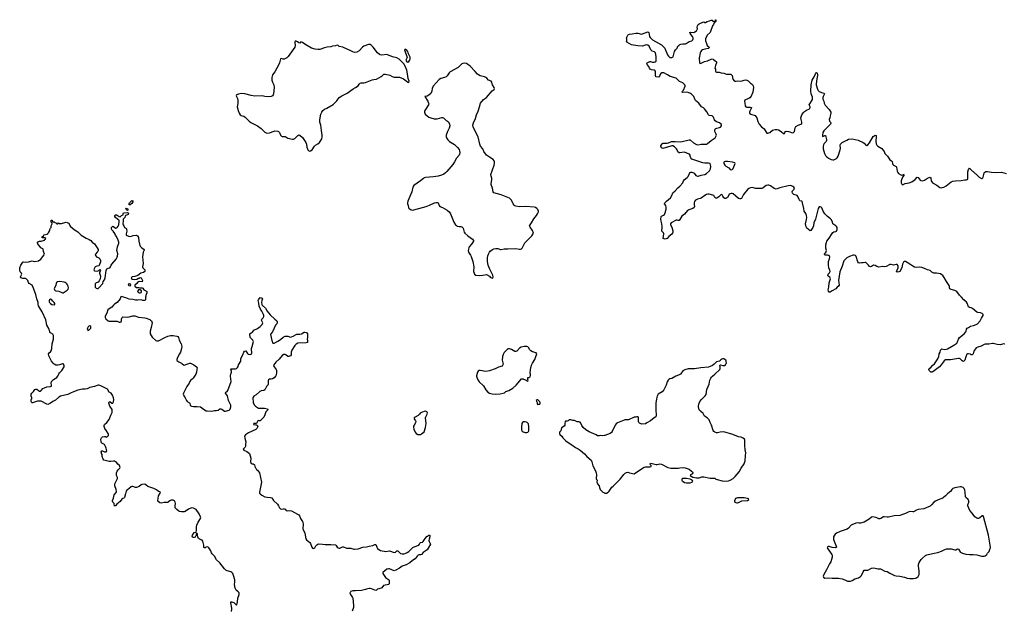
# Model space of a CAD drawing. Header units: inches. Extents: x 1933542 to 2138349, y 524876 to 666658.
# Tile 15 of 81: x 1997239 to 2018730, y 544887 to 557792. Entities that reach past the tile are written whole.
import ezdxf

# ---------------------------------------------------------------- set-up
doc = ezdxf.new("R2010")
doc.units = ezdxf.units.IN
doc.header["$MEASUREMENT"] = 0
for name, color, linetype in [('B9594', 7, 'Continuous'), ('B9595', 7, 'Continuous'), ('C0504', 7, 'Continuous'), ('C0505', 7, 'Continuous'), ('C0514', 7, 'Continuous'), ('C0515', 7, 'Continuous')]:
    doc.layers.add(name, color=color, linetype=linetype)

msp = doc.modelspace()

# ---------------------------------------------------------------- linework, layer by layer
at = {"layer": 'B9594', "color": 6, "elevation": 200}
msp.add_lwpolyline([(2000000, 547623), (1999990, 547632), (1999970, 547642), (1999906, 547634), (1999890, 547627), (1999847, 547593), (1999790, 547571), (1999770, 547570), (1999710, 547594), (1999690, 547594), (1999670, 547582), (1999621, 547539), (1999579, 547510), (1999562, 547490), (1999545, 547435), (1999530, 547349), (1999510, 547335), (1999490, 547330), (1999470, 547314), (1999435, 547265), (1999356, 547204), (1999330, 547169), (1999311, 547169), (1999310, 547166), (1999302, 547222), (1999273, 547253), (1999265, 547270), (1999267, 547290), (1999285, 547335), (1999300, 547410), (1999342, 547458), (1999353, 547487), (1999348, 547530), (1999319, 547610), (1999313, 547630), (1999314, 547650), (1999367, 547750), (1999372, 547770), (1999372, 547790), (1999353, 547830), (1999349, 547850), (1999353, 547890), (1999366, 547930), (1999390, 547958), (1999428, 547990), (1999435, 548010), (1999418, 548050), (1999382, 548082), (1999350, 548122), (1999330, 548135), (1999310, 548143), (1999290, 548145), (1999230, 548140), (1999190, 548142), (1999075, 548170), (1999059, 548190), (1999042, 548250), (1999038, 548290), (1999028, 548310), (1999027, 548327), (1999018, 548350), (1999030, 548374), (1999050, 548372), (1999062, 548362), (1999090, 548351), (1999128, 548352), (1999138, 548370), (1999129, 548429), (1999115, 548470), (1999092, 548512), (1999030, 548538), (1999022, 548550), (1999015, 548570), (1999012, 548630), (1999022, 548658), (1999045, 548675), (1999090, 548685), (1999110, 548682), (1999130, 548672), (1999156, 548684), (1999177, 548710), (1999177, 548730), (1999169, 548750), (1999135, 548810), (1999099, 548859), (1999084, 548903), (1999082, 548930), (1999091, 548950), (1999138, 548990), (1999190, 549056), (1999210, 549090), (1999225, 549150), (1999256, 549210), (1999260, 549230), (1999256, 549276), (1999209, 549350), (1999188, 549410), (1999188, 549430), (1999210, 549452), (1999250, 549412), (1999270, 549412), (1999290, 549442), (1999297, 549490), (1999290, 549528), (1999263, 549590), (1999233, 549630), (1999190, 549657), (1999156, 549716), (1999010, 549794), (1998970, 549807), (1998950, 549808), (1998870, 549780), (1998770, 549757), (1998710, 549723), (1998670, 549716), (1998610, 549716), (1998510, 549696), (1998416, 549664), (1998345, 549635), (1998290, 549606), (1998130, 549563), (1998090, 549541), (1998018, 549482), (1997959, 549450), (1997911, 549410), (1997870, 549390), (1997850, 549386), (1997835, 549390), (1997710, 549458), (1997630, 549455), (1997518, 549418), (1997503, 549423), (1997488, 549448), (1997486, 549490), (1997506, 549510), (1997506, 549530), (1997488, 549568), (1997493, 549610), (1997501, 549630), (1997539, 549670), (1997567, 549713), (1997590, 549719), (1997610, 549717), (1997650, 549688), (1997670, 549679), (1997690, 549679), (1997711, 549689), (1997747, 549733), (1997779, 549750), (1997830, 549768), (1997910, 549775), (1997930, 549788), (1997935, 549810), (1997929, 549850), (1997936, 549890), (1997974, 549930), (1998050, 549972), (1998066, 549994), (1998069, 550000)], dxfattribs=at)
at = {"layer": 'B9595', "color": 6, "elevation": 200}
for points in [[(1999650, 553748), (1999630, 553750), (1999628, 553770), (1999634, 553790), (1999690, 553838), (1999710, 553831), (1999706, 553810), (1999690, 553774)], [(1999590, 553621), (1999570, 553635), (1999563, 553650), (1999558, 553670), (1999566, 553674), (1999590, 553663), (1999601, 553650), (1999601, 553630)], [(1998112, 552068), (1998073, 552067), (1998058, 552062), (1998044, 552050), (1998034, 552030), (1998029, 551990), (1997995, 551910), (1997998, 551890), (1998010, 551878), (1998030, 551870), (1998090, 551859), (1998170, 551827), (1998190, 551827), (1998210, 551835), (1998275, 551885), (1998294, 551906), (1998301, 551930), (1998290, 551990), (1998270, 552018), (1998250, 552037), (1998230, 552052), (1998210, 552060)], [(1999630, 552019), (1999610, 552015), (1999605, 552010), (1999612, 551990), (1999622, 551982), (1999650, 551978), (1999668, 551990), (1999658, 552010)], [(1997910, 551686), (1997890, 551670), (1997884, 551650), (1997883, 551630), (1997890, 551610), (1997908, 551590), (1997944, 551570), (1997990, 551559), (1998009, 551570), (1998006, 551590), (1997994, 551610), (1997960, 551640), (1997930, 551676)], [(1999870, 551888), (1999830, 551886), (1999814, 551850), (1999834, 551830), (1999850, 551822), (1999870, 551825), (1999890, 551834), (1999898, 551850), (1999898, 551870)], [(1998770, 551104), (1998750, 551099), (1998730, 551079), (1998716, 551050), (1998714, 551030), (1998725, 551010), (1998730, 551005), (1998750, 551007), (1998789, 551051), (1998794, 551066), (1998789, 551090)]]:
    msp.add_lwpolyline(points, close=True, dxfattribs=at)
for points in [[(1998069, 550000), (1998090, 550054), (1998105, 550075), (1998162, 550130), (1998209, 550210), (1998207, 550247), (1998190, 550271), (1998170, 550275), (1998110, 550251), (1998070, 550243), (1998030, 550246), (1997990, 550265), (1997967, 550287), (1997936, 550330), (1997880, 550430), (1997872, 550450), (1997870, 550490), (1997880, 550510), (1997910, 550538), (1997923, 550557), (1997941, 550610), (1997951, 550710), (1997975, 550810), (1997974, 550894), (1997969, 550909), (1997959, 550919), (1997909, 550950), (1997895, 550970), (1997883, 551030), (1997830, 551114), (1997811, 551231), (1997732, 551412), (1997670, 551504), (1997650, 551541), (1997643, 551570), (1997641, 551610), (1997615, 551690), (1997592, 551790), (1997530, 551938), (1997514, 551990), (1997445, 552030), (1997429, 552050), (1997416, 552096), (1997370, 552135), (1997310, 552135), (1997266, 552150), (1997258, 552170), (1997286, 552230), (1997276, 552256), (1997250, 552286), (1997239, 552330), (1997244, 552370), (1997265, 552430), (1997290, 552471), (1997310, 552494), (1997330, 552501), (1997370, 552492), (1997430, 552501), (1997510, 552526), (1997534, 552514), (1997570, 552507), (1997650, 552526), (1997703, 552557), (1997741, 552619), (1997770, 552651), (1997779, 552670), (1997760, 552730), (1997755, 552775), (1997745, 552785), (1997704, 552804), (1997689, 552830), (1997649, 552870), (1997635, 552895), (1997618, 552910), (1997643, 552937), (1997670, 552954), (1997710, 552954), (1997730, 552962), (1997756, 552964), (1997782, 552978), (1997787, 552993), (1997802, 552998), (1997806, 553010), (1997790, 553026), (1997727, 553027), (1997726, 553050), (1997730, 553054), (1997762, 553058), (1997766, 553090), (1997770, 553094), (1997836, 553104), (1997850, 553114), (1997863, 553137), (1997878, 553150), (1997896, 553184), (1997898, 553210), (1997910, 553234), (1997926, 553250), (1997928, 553290), (1997946, 553330), (1997942, 553362), (1997926, 553370), (1997926, 553410), (1997930, 553414), (1997950, 553414), (1997958, 553378), (1997990, 553374), (1998004, 553364), (1998030, 553354), (1998050, 553334), (1998070, 553334), (1998089, 553351), (1998110, 553338), (1998150, 553336), (1998174, 553346), (1998250, 553365), (1998310, 553345), (1998344, 553284), (1998426, 553206), (1998510, 553158), (1998582, 553082), (1998690, 553016), (1998759, 552990), (1998790, 552970), (1998823, 552930), (1998870, 552894), (1998930, 552810), (1998949, 552770), (1998950, 552750), (1998944, 552730), (1998930, 552710), (1998892, 552670), (1998890, 552650), (1998898, 552630), (1998914, 552614), (1998970, 552586), (1998989, 552570), (1999003, 552530), (1999002, 552498), (1998976, 552424), (1998965, 552415), (1998926, 552406), (1998890, 552390), (1998861, 552350), (1998858, 552330), (1998863, 552310), (1998870, 552303), (1998930, 552299), (1998969, 552311), (1998990, 552332), (1999002, 552310), (1998984, 552276), (1998982, 552250), (1999005, 552190), (1998998, 552130), (1998975, 552085), (1998950, 552055), (1998910, 552043), (1998890, 552022), (1998885, 551995), (1998890, 551945), (1998905, 551925), (1998930, 551917), (1998950, 551920), (1998966, 551930), (1999052, 552030), (1999064, 552070), (1999090, 552111), (1999106, 552154), (1999127, 552313), (1999139, 552350), (1999170, 552365), (1999210, 552371), (1999224, 552390), (1999238, 552430), (1999251, 552450), (1999344, 552556), (1999370, 552603), (1999376, 552624), (1999379, 552679), (1999357, 552750), (1999374, 552830), (1999406, 552910), (1999403, 552930), (1999379, 552999), (1999345, 553065), (1999330, 553084), (1999325, 553105), (1999302, 553142), (1999290, 553149), (1999283, 553163), (1999250, 553202), (1999243, 553230), (1999244, 553250), (1999250, 553262), (1999270, 553282), (1999290, 553274), (1999330, 553234), (1999356, 553244), (1999370, 553254), (1999390, 553282), (1999402, 553310), (1999412, 553390), (1999409, 553410), (1999384, 553424), (1999329, 553470), (1999318, 553490), (1999315, 553510), (1999330, 553531), (1999350, 553531), (1999370, 553523), (1999410, 553491), (1999432, 553488), (1999450, 553496), (1999464, 553516), (1999496, 553530), (1999497, 553550), (1999504, 553570), (1999510, 553575), (1999590, 553582), (1999607, 553570), (1999611, 553550), (1999604, 553536), (1999593, 553527), (1999550, 553510), (1999542, 553498), (1999533, 553467), (1999499, 553430), (1999500, 553390), (1999493, 553330), (1999497, 553310), (1999515, 553290), (1999530, 553252), (1999557, 553237), (1999570, 553222), (1999573, 553213), (1999576, 553170), (1999564, 553110), (1999565, 553085), (1999576, 553076), (1999638, 553058), (1999680, 553060), (1999714, 553074), (1999782, 553082), (1999810, 553071), (1999834, 553034), (1999837, 552950), (1999859, 552859), (1999866, 552846), (1999904, 552804), (1999955, 552770), (1999956, 552756), (1999931, 552709), (1999916, 552610), (1999932, 552468), (1999930, 552430), (1999922, 552390), (1999927, 552367), (1999971, 552330), (1999974, 552310), (1999968, 552292), (1999938, 552270), (1999881, 552250), (1999817, 552203), (1999750, 552181), (1999692, 552170), (1999671, 552150), (1999690, 552126), (1999710, 552119), (1999750, 552115), (1999796, 552124), (1999830, 552141), (1999854, 552146), (1999870, 552158), (1999890, 552154), (1999918, 552090), (1999910, 552066), (1999850, 552069), (1999830, 552062), (1999812, 552050), (1999795, 552025), (1999752, 551990), (1999752, 551970), (1999760, 551960), (1999790, 551942), (1999830, 551942), (1999853, 551933), (1999912, 551932), (1999924, 551924), (1999952, 551890), (1999991, 551871), (2000000, 551862)], [(2000000, 551784), (1999993, 551767), (1999992, 551748), (1999982, 551730), (1999982, 551670), (1999978, 551662), (1999964, 551656), (1999930, 551655), (1999889, 551669), (1999810, 551661), (1999770, 551662), (1999710, 551680), (1999630, 551685), (1999558, 551718), (1999507, 551727), (1999470, 551742), (1999450, 551738), (1999434, 551690), (1999370, 551615), (1999310, 551579), (1999285, 551555), (1999250, 551512), (1999190, 551475), (1999166, 551450), (1999138, 551382), (1999110, 551330), (1999104, 551310), (1999104, 551284), (1999119, 551259), (1999170, 551211), (1999190, 551206), (1999290, 551202), (1999350, 551207), (1999370, 551203), (1999410, 551183), (1999430, 551180), (1999452, 551190), (1999458, 551210), (1999459, 551250), (1999465, 551270), (1999473, 551287), (1999490, 551301), (1999594, 551294), (1999630, 551298), (1999710, 551320), (1999750, 551322), (1999832, 551292), (1999970, 551279), (2000000, 551269)]]:
    msp.add_lwpolyline(points, dxfattribs=at)
at = {"layer": 'C0504', "color": 6}
for points, elevation in [([(2001052, 550000), (2001024, 549956), (2001005, 549935), (2000970, 549910), (2000956, 549890), (2000941, 549850), (2000886, 549774), (2000816, 549630), (2000810, 549610), (2000815, 549590), (2000852, 549532), (2000878, 549470), (2000897, 549450), (2000942, 549422), (2000952, 549410), (2000961, 549370), (2000974, 549354), (2000986, 549346), (2001030, 549338), (2001110, 549337), (2001182, 549330), (2001270, 549268), (2001310, 549249), (2001330, 549244), (2001430, 549242), (2001490, 549252), (2001530, 549253), (2001570, 549263), (2001610, 549286), (2001630, 549290), (2001650, 549284), (2001710, 549240), (2001730, 549237), (2001810, 549260), (2001835, 549285), (2001850, 549330), (2001845, 549370), (2001800, 549470), (2001774, 549570), (2001731, 549630), (2001737, 549650), (2001771, 549669), (2001785, 549690), (2001853, 549890), (2001843, 550000)], 200), ([(2002820, 550000), (2002790, 549970), (2002754, 549946), (2002730, 549939), (2002690, 549936), (2002670, 549921), (2002662, 549898), (2002662, 549830), (2002658, 549810), (2002626, 549774), (2002590, 549706), (2002569, 549691), (2002510, 549681), (2002479, 549670), (2002402, 549598), (2002350, 549564), (2002334, 549546), (2002331, 549529), (2002336, 549430), (2002357, 549377), (2002385, 549345), (2002450, 549307), (2002490, 549302), (2002550, 549307), (2002582, 549302), (2002646, 549286), (2002655, 549270), (2002641, 549250), (2002615, 549225), (2002590, 549157), (2002565, 549110), (2002490, 549029), (2002470, 549026), (2002450, 549033), (2002435, 549025), (2002410, 548966), (2002350, 548966), (2002345, 548950), (2002350, 548946), (2002390, 548938), (2002410, 548942), (2002430, 548925), (2002434, 548910), (2002432, 548890), (2002417, 548863), (2002390, 548840), (2002232, 548768), (2002170, 548719), (2002149, 548691), (2002151, 548651), (2002176, 548570), (2002167, 548510), (2002167, 548470), (2002159, 548450), (2002119, 548410), (2002131, 548390), (2002199, 548359), (2002252, 548312), (2002283, 548210), (2002279, 548130), (2002290, 548095), (2002310, 548088), (2002332, 548090), (2002356, 548076), (2002364, 548064), (2002380, 548010), (2002390, 547991), (2002410, 547965), (2002431, 547950), (2002475, 547890), (2002514, 547690), (2002511, 547650), (2002475, 547470), (2002476, 547450), (2002485, 547430), (2002522, 547402), (2002590, 547369), (2002637, 547357), (2002713, 547353), (2002743, 547343), (2002782, 547290), (2002863, 547210), (2002889, 547170), (2002910, 547124), (2002930, 547103), (2002950, 547096), (2002990, 547107), (2003010, 547106), (2003030, 547094), (2003056, 547070), (2003090, 547064), (2003130, 547067), (2003170, 547058), (2003305, 546990), (2003330, 546970), (2003346, 546950), (2003368, 546890), (2003410, 546830), (2003419, 546810), (2003426, 546770), (2003420, 546670), (2003425, 546650), (2003462, 546570), (2003483, 546450), (2003496, 546430), (2003570, 546370), (2003586, 546346), (2003614, 546270), (2003630, 546247), (2003650, 546237), (2003678, 546250), (2003705, 546295), (2003725, 546315), (2003750, 546333), (2003770, 546340), (2003850, 546333), (2003910, 546322), (2004029, 546329), (2004130, 546315), (2004145, 546305), (2004170, 546269), (2004190, 546253), (2004210, 546245), (2004230, 546247), (2004270, 546268), (2004293, 546273), (2004310, 546271), (2004370, 546244), (2004470, 546247), (2004530, 546226), (2004550, 546225), (2004630, 546229), (2004730, 546267), (2004810, 546271), (2004870, 546292), (2004950, 546305), (2004990, 546325), (2005010, 546327), (2005021, 546310), (2005034, 546270), (2005050, 546238), (2005076, 546216), (2005117, 546197), (2005230, 546176), (2005310, 546190), (2005410, 546147), (2005441, 546159), (2005470, 546184), (2005490, 546188), (2005510, 546173), (2005550, 546130), (2005590, 546123), (2005630, 546125), (2005670, 546133), (2005699, 546150), (2005730, 546173), (2005822, 546258), (2005850, 546278), (2005950, 546310), (2005965, 546330), (2005970, 546351), (2005978, 546362), (2005990, 546370), (2006030, 546378), (2006044, 546390), (2006090, 546459), (2006130, 546505), (2006149, 546511), (2006168, 546530), (2006192, 546530), (2006191, 546490), (2006175, 546445), (2006170, 546410), (2006173, 546390), (2006201, 546350), (2006208, 546330), (2006133, 546210), (2006047, 546153), (2006010, 546107), (2005990, 546099), (2005950, 546097), (2005936, 546090), (2005916, 546070), (2005873, 546010), (2005810, 545974), (2005755, 545925), (2005677, 545883), (2005590, 545850), (2005530, 545810), (2005450, 545765), (2005410, 545749), (2005312, 545792), (2005290, 545793), (2005256, 545784), (2005168, 545712), (2005163, 545690), (2005223, 545603), (2005290, 545561), (2005304, 545544), (2005306, 545470), (2005296, 545450), (2005178, 545430), (2005140, 545380), (2005130, 545373), (2005051, 545349), (2005030, 545329), (2005010, 545322), (2004990, 545325), (2004920, 545360), (2004890, 545366), (2004870, 545364), (2004811, 545350), (2004790, 545340), (2004699, 545321), (2004572, 545312), (2004510, 545312), (2004490, 545307), (2004470, 545295), (2004456, 545284), (2004448, 545270), (2004457, 545230), (2004505, 545170), (2004512, 545152), (2004528, 544990), (2004523, 544950), (2004495, 544870)], 200), ([(2007211, 550000), (2007230, 549941), (2007270, 549883), (2007363, 549790), (2007410, 549707), (2007455, 549650), (2007492, 549630), (2007550, 549618), (2007630, 549610), (2007725, 549615), (2007790, 549629), (2007818, 549642), (2007850, 549670), (2007919, 549690), (2008001, 549739), (2008074, 549806), (2008190, 549942), (2008230, 549942), (2008236, 549936), (2008294, 549914), (2008310, 549898), (2008330, 549894), (2008334, 549910), (2008329, 549929), (2008329, 549971), (2008350, 549972), (2008373, 549987), (2008381, 550000)], 300), ([(2010000, 548704), (2009970, 548701), (2009910, 548706), (2009890, 548696), (2009870, 548696), (2009850, 548701), (2009824, 548724), (2009670, 548784), (2009594, 548830), (2009540, 548880), (2009509, 548929), (2009490, 548978), (2009470, 548998), (2009450, 549006), (2009410, 549008), (2009350, 549038), (2009310, 549038), (2009270, 549048), (2009233, 549047), (2009214, 549030), (2009190, 549018), (2009150, 549018), (2009145, 549015), (2009138, 548970), (2009138, 548930), (2009126, 548914), (2009067, 548873), (2009051, 548810), (2009021, 548779), (2009018, 548750), (2009031, 548730), (2009070, 548690), (2009093, 548653), (2009157, 548590), (2009230, 548536), (2009290, 548504), (2009370, 548446), (2009430, 548417), (2009473, 548390), (2009567, 548307), (2009620, 548250), (2009711, 548171), (2009729, 548130), (2009750, 548045), (2009810, 547938), (2009825, 547890), (2009828, 547850), (2009822, 547770), (2009830, 547745), (2009841, 547730), (2009836, 547690), (2009840, 547670), (2009851, 547650), (2009887, 547610), (2009891, 547570), (2009899, 547550), (2009910, 547530), (2009945, 547490), (2009970, 547468), (2010000, 547451)], 300), ([(2001859, 544861), (2001871, 544910), (2001871, 544931), (2001846, 545054), (2001849, 545070), (2001870, 545071), (2001910, 545059), (2001970, 545001), (2001982, 545010), (2001996, 545070), (2001998, 545150), (2002033, 545230), (2002029, 545270), (2002010, 545292), (2001966, 545326), (2001942, 545370), (2001926, 545450), (2001933, 545510), (2001932, 545550), (2001909, 545649), (2001890, 545693), (2001870, 545714), (2001850, 545725), (2001767, 545747), (2001742, 545762), (2001710, 545792), (2001610, 545925), (2001535, 545990), (2001491, 546070), (2001440, 546120), (2001424, 546144), (2001408, 546190), (2001396, 546210), (2001366, 546250), (2001350, 546265), (2001329, 546271), (2001310, 546265), (2001290, 546253), (2001270, 546250), (2001260, 546260), (2001256, 546270), (2001258, 546310), (2001240, 546400), (2001222, 546422), (2001163, 546443), (2001140, 546460), (2001125, 546490), (2001117, 546530), (2001119, 546550), (2001110, 546568), (2001094, 546566), (2001092, 546530), (2001070, 546489), (2001050, 546475), (2001030, 546475), (2001009, 546489), (2001004, 546510), (2001009, 546530), (2001049, 546590), (2001077, 546597), (2001090, 546594), (2001098, 546642), (2001096, 546710), (2001106, 546750), (2001135, 546810), (2001184, 546890), (2001190, 546910), (2001187, 546930), (2001154, 546994), (2001089, 547089), (2001030, 547122), (2000990, 547126), (2000921, 547099), (2000851, 547050), (2000830, 547042), (2000770, 547038), (2000730, 547045), (2000710, 547055), (2000667, 547090), (2000636, 547130), (2000632, 547170), (2000638, 547222), (2000635, 547250), (2000619, 547279), (2000590, 547296), (2000544, 547296), (2000517, 547283), (2000490, 547254), (2000470, 547244), (2000390, 547243), (2000330, 547229), (2000298, 547238), (2000257, 547270), (2000253, 547290), (2000262, 547330), (2000267, 547390), (2000304, 547450), (2000309, 547470), (2000259, 547490), (2000222, 547522), (2000167, 547550), (2000033, 547593), (2000000, 547623)], 200)]:
    msp.add_lwpolyline(points, dxfattribs=dict(at, elevation=elevation))
at = {"layer": 'C0504', "color": 6, "elevation": 300}
for points in [[(2008550, 549488), (2008533, 549487), (2008514, 549470), (2008534, 549430), (2008534, 549390), (2008550, 549382), (2008570, 549394), (2008590, 549394), (2008598, 549410), (2008598, 549430), (2008590, 549446)], [(2006090, 549241), (2006007, 549213), (2005983, 549197), (2005962, 549170), (2005935, 549145), (2005870, 549107), (2005850, 549090), (2005850, 549070), (2005879, 549030), (2005887, 549010), (2005880, 548980), (2005846, 548934), (2005835, 548910), (2005832, 548890), (2005843, 548843), (2005870, 548781), (2005890, 548750), (2005930, 548730), (2005970, 548727), (2005990, 548730), (2006010, 548741), (2006067, 548790), (2006097, 548883), (2006110, 548970), (2006097, 549090), (2006104, 549116), (2006133, 549170), (2006138, 549198), (2006135, 549215), (2006125, 549225), (2006114, 549234)], [(2008270, 549009), (2008235, 549005), (2008211, 548989), (2008201, 548970), (2008191, 548890), (2008195, 548830), (2008210, 548805), (2008230, 548787), (2008275, 548775), (2008310, 548773), (2008330, 548779), (2008347, 548793), (2008353, 548810), (2008355, 548895), (2008342, 548962), (2008318, 548990), (2008300, 549000)]]:
    msp.add_lwpolyline(points, close=True, dxfattribs=at)
at = {"layer": 'C0505', "color": 6, "elevation": 300}
for points in [[(2003270, 557325), (2003250, 557319), (2003243, 557310), (2003241, 557290), (2003253, 557230), (2003242, 557190), (2003100, 556990), (2003070, 556960), (2003011, 556930), (2002987, 556927), (2002950, 556942), (2002930, 556938), (2002913, 556850), (2002897, 556810), (2002809, 556651), (2002759, 556590), (2002743, 556530), (2002740, 556470), (2002754, 556430), (2002789, 556369), (2002797, 556310), (2002778, 556170), (2002770, 556147), (2002755, 556125), (2002729, 556111), (2002676, 556104), (2002590, 556112), (2002529, 556129), (2002370, 556122), (2002290, 556135), (2002150, 556171), (2002070, 556179), (2002013, 556167), (2001973, 556150), (2001965, 556130), (2001994, 556070), (2002003, 556030), (2002000, 555960), (2001988, 555888), (2002008, 555810), (2002030, 555747), (2002050, 555713), (2002070, 555695), (2002130, 555681), (2002164, 555664), (2002251, 555571), (2002284, 555544), (2002431, 555471), (2002510, 555412), (2002590, 555334), (2002630, 555312), (2002690, 555320), (2002790, 555357), (2002810, 555360), (2002870, 555356), (2002890, 555348), (2002910, 555330), (2002935, 555270), (2002950, 555248), (2002970, 555239), (2003030, 555241), (2003050, 555235), (2003090, 555202), (2003190, 555184), (2003216, 555184), (2003245, 555195), (2003310, 555265), (2003330, 555275), (2003350, 555268), (2003410, 555216), (2003484, 555110), (2003499, 555070), (2003510, 555010), (2003530, 554945), (2003550, 554925), (2003570, 554919), (2003590, 554924), (2003622, 554950), (2003672, 555030), (2003695, 555050), (2003750, 555080), (2003781, 555110), (2003813, 555150), (2003833, 555190), (2003840, 555230), (2003840, 555270), (2003826, 555370), (2003815, 555490), (2003793, 555553), (2003787, 555607), (2003813, 555730), (2003831, 555770), (2003857, 555810), (2003890, 555835), (2003941, 555859), (2004081, 555939), (2004160, 556020), (2004210, 556092), (2004270, 556128), (2004390, 556185), (2004516, 556284), (2004567, 556310), (2004625, 556350), (2004650, 556385), (2004673, 556407), (2004690, 556414), (2004750, 556414), (2004790, 556419), (2004930, 556476), (2004970, 556486), (2005030, 556493), (2005130, 556548), (2005150, 556563), (2005171, 556589), (2005190, 556600), (2005215, 556605), (2005287, 556587), (2005317, 556577), (2005370, 556548), (2005410, 556537), (2005530, 556533), (2005616, 556496), (2005677, 556457), (2005710, 556426), (2005730, 556422), (2005739, 556450), (2005715, 556510), (2005704, 556610), (2005686, 556690), (2005655, 556775), (2005624, 556824), (2005597, 556857), (2005521, 556930), (2005470, 556957), (2005378, 556978), (2005250, 557029), (2005141, 557019), (2005110, 557021), (2005090, 557032), (2005050, 557067), (2004956, 557190), (2004910, 557238), (2004890, 557250), (2004850, 557250), (2004751, 557210), (2004725, 557190), (2004649, 557111), (2004596, 557084), (2004550, 557076), (2004510, 557090), (2004450, 557122), (2004400, 557140), (2004290, 557188), (2004210, 557208), (2004190, 557230), (2004170, 557234), (2004130, 557217), (2004070, 557216), (2004030, 557201), (2003950, 557191), (2003890, 557177), (2003790, 557140), (2003750, 557139), (2003688, 557148), (2003611, 557171), (2003570, 557190), (2003481, 557241), (2003410, 557296), (2003375, 557305), (2003350, 557282), (2003330, 557285), (2003304, 557310)], [(2005650, 557144), (2005639, 557130), (2005643, 557110), (2005691, 556991), (2005693, 556973), (2005687, 556950), (2005666, 556910), (2005690, 556872), (2005710, 556865), (2005730, 556875), (2005750, 556901), (2005761, 556930), (2005763, 556970), (2005750, 557005), (2005737, 557017), (2005723, 557043), (2005719, 557070), (2005710, 557095), (2005684, 557130), (2005670, 557139)], [(2006950, 556842), (2006910, 556835), (2006890, 556826), (2006811, 556750), (2006632, 556650), (2006612, 556628), (2006570, 556565), (2006550, 556544), (2006510, 556525), (2006434, 556506), (2006396, 556484), (2006262, 556338), (2006244, 556290), (2006235, 556230), (2006210, 556181), (2006170, 556145), (2006130, 556121), (2006085, 556115), (2006149, 556010), (2006165, 555970), (2006166, 555954), (2006159, 555930), (2006083, 555810), (2006075, 555790), (2006075, 555770), (2006092, 555730), (2006130, 555688), (2006170, 555661), (2006210, 555644), (2006285, 555625), (2006350, 555622), (2006450, 555652), (2006470, 555653), (2006490, 555647), (2006549, 555590), (2006576, 555576), (2006597, 555557), (2006621, 555510), (2006626, 555470), (2006616, 555424), (2006575, 555350), (2006548, 555270), (2006547, 555230), (2006552, 555210), (2006584, 555164), (2006617, 555130), (2006730, 555062), (2006796, 554996), (2006830, 554952), (2006841, 554930), (2006848, 554890), (2006841, 554850), (2006830, 554830), (2006770, 554769), (2006732, 554688), (2006694, 554626), (2006564, 554476), (2006534, 554446), (2006500, 554420), (2006447, 554393), (2006370, 554373), (2006270, 554358), (2006099, 554341), (2006070, 554333), (2006050, 554321), (2005990, 554270), (2005844, 554170), (2005825, 554150), (2005818, 554130), (2005800, 554030), (2005713, 553830), (2005704, 553790), (2005704, 553770), (2005721, 553730), (2005724, 553690), (2005732, 553672), (2005770, 553646), (2005810, 553632), (2005950, 553664), (2006110, 553710), (2006182, 553738), (2006290, 553791), (2006330, 553798), (2006350, 553796), (2006371, 553790), (2006393, 553730), (2006409, 553709), (2006470, 553690), (2006572, 553630), (2006610, 553590), (2006640, 553550), (2006716, 553370), (2006751, 553312), (2006772, 553292), (2006790, 553281), (2006830, 553275), (2006870, 553276), (2006890, 553268), (2006916, 553237), (2006942, 553150), (2006953, 553130), (2007017, 553070), (2007120, 553000), (2007143, 552970), (2007142, 552950), (2007104, 552890), (2007049, 552830), (2007040, 552810), (2007025, 552750), (2007034, 552710), (2007076, 552650), (2007095, 552615), (2007130, 552510), (2007152, 552390), (2007146, 552290), (2007157, 552250), (2007167, 552230), (2007192, 552212), (2007270, 552202), (2007350, 552207), (2007430, 552224), (2007491, 552191), (2007510, 552165), (2007550, 552146), (2007565, 552155), (2007572, 552168), (2007566, 552210), (2007494, 552353), (2007467, 552427), (2007451, 552510), (2007451, 552590), (2007456, 552630), (2007469, 552671), (2007491, 552709), (2007510, 552732), (2007561, 552770), (2007590, 552784), (2007630, 552794), (2007675, 552795), (2007730, 552770), (2007750, 552770), (2007812, 552788), (2007896, 552784), (2008070, 552792), (2008150, 552777), (2008170, 552777), (2008190, 552784), (2008210, 552803), (2008267, 552913), (2008322, 552978), (2008415, 553070), (2008452, 553128), (2008430, 553189), (2008379, 553259), (2008367, 553290), (2008410, 553354), (2008458, 553442), (2008516, 553510), (2008544, 553550), (2008560, 553590), (2008561, 553610), (2008548, 553648), (2008530, 553670), (2008495, 553690), (2008470, 553697), (2008290, 553712), (2008146, 553706), (2008070, 553717), (2008050, 553725), (2008030, 553740), (2008007, 553767), (2007970, 553850), (2007953, 553873), (2007930, 553894), (2007750, 553968), (2007665, 553985), (2007590, 554010), (2007571, 554031), (2007557, 554110), (2007533, 554190), (2007532, 554210), (2007548, 554292), (2007545, 554330), (2007530, 554372), (2007525, 554410), (2007596, 554610), (2007604, 554650), (2007606, 554690), (2007597, 554710), (2007574, 554734), (2007490, 554787), (2007430, 554835), (2007373, 554913), (2007346, 554970), (2007296, 555030), (2007281, 555070), (2007247, 555230), (2007142, 555430), (2007135, 555450), (2007133, 555490), (2007143, 555537), (2007189, 555630), (2007213, 555710), (2007246, 555790), (2007276, 555890), (2007294, 555970), (2007363, 556050), (2007425, 556095), (2007550, 556237), (2007592, 556270), (2007602, 556290), (2007598, 556310), (2007561, 556370), (2007553, 556390), (2007546, 556430), (2007528, 556448), (2007472, 556472), (2007434, 556514), (2007411, 556531), (2007383, 556543), (2007290, 556566), (2007250, 556584), (2007230, 556602), (2007182, 556662), (2007070, 556778), (2006990, 556835)]]:
    msp.add_lwpolyline(points, close=True, dxfattribs=at)
at = {"layer": 'C0505', "color": 6}
for points, elevation in [([(2000000, 551862), (2000012, 551850), (2000017, 551823), (2000000, 551784)], 200), ([(2001843, 550000), (2001841, 550019), (2001846, 550050), (2001860, 550090), (2001859, 550110), (2001846, 550154), (2001856, 550164), (2001950, 550161), (2001971, 550169), (2001995, 550190), (2002008, 550212), (2002017, 550250), (2002068, 550330), (2002069, 550391), (2002113, 550470), (2002130, 550531), (2002149, 550550), (2002174, 550554), (2002210, 550498), (2002226, 550486), (2002270, 550476), (2002290, 550481), (2002301, 550490), (2002305, 550510), (2002296, 550590), (2002300, 550610), (2002316, 550650), (2002339, 550759), (2002330, 550790), (2002284, 550830), (2002273, 550850), (2002264, 550930), (2002288, 550950), (2002317, 550963), (2002349, 551010), (2002430, 551048), (2002489, 551091), (2002528, 551130), (2002543, 551170), (2002519, 551230), (2002525, 551250), (2002550, 551277), (2002567, 551310), (2002568, 551330), (2002560, 551350), (2002523, 551423), (2002494, 551470), (2002466, 551530), (2002458, 551598), (2002448, 551630), (2002446, 551654), (2002450, 551672), (2002490, 551722), (2002530, 551711), (2002538, 551690), (2002525, 551655), (2002517, 551610), (2002525, 551570), (2002535, 551555), (2002601, 551490), (2002643, 551423), (2002703, 551343), (2002805, 551245), (2002842, 551222), (2002853, 551210), (2002860, 551190), (2002859, 551170), (2002850, 551150), (2002825, 551115), (2002790, 551050), (2002759, 550970), (2002723, 550930), (2002713, 550910), (2002740, 550780), (2002766, 550726), (2002790, 550722), (2002810, 550732), (2002870, 550770), (2002930, 550801), (2002990, 550857), (2003030, 550877), (2003090, 550874), (2003150, 550855), (2003170, 550860), (2003210, 550878), (2003270, 550916), (2003290, 550923), (2003350, 550922), (2003393, 550927), (2003450, 550961), (2003462, 550962), (2003490, 550959), (2003505, 550950), (2003518, 550930), (2003522, 550850), (2003511, 550810), (2003518, 550790), (2003522, 550750), (2003518, 550742), (2003491, 550729), (2003310, 550722), (2003270, 550701), (2003246, 550674), (2003176, 550570), (2003162, 550530), (2003161, 550470), (2003147, 550450), (2003130, 550440), (2003110, 550432), (2003090, 550436), (2003050, 550470), (2003030, 550478), (2003003, 550477), (2002970, 550455), (2002905, 550375), (2002828, 550310), (2002783, 550250), (2002780, 550230), (2002790, 550210), (2002836, 550150), (2002842, 550130), (2002844, 550070), (2002830, 550010), (2002820, 550000)], 200), ([(2000000, 551269), (2000080, 551240), (2000097, 551230), (2000116, 551210), (2000124, 551190), (2000127, 551167), (2000112, 551070), (2000087, 550990), (2000089, 550930), (2000106, 550890), (2000130, 550856), (2000210, 550782), (2000232, 550772), (2000270, 550775), (2000410, 550850), (2000470, 550874), (2000530, 550891), (2000591, 550890), (2000670, 550877), (2000690, 550867), (2000705, 550850), (2000721, 550790), (2000765, 550710), (2000779, 550650), (2000774, 550606), (2000749, 550530), (2000730, 550490), (2000681, 550410), (2000667, 550370), (2000669, 550349), (2000710, 550315), (2000770, 550289), (2000787, 550270), (2000813, 550253), (2000830, 550247), (2000850, 550250), (2000890, 550262), (2000930, 550280), (2000950, 550286), (2000970, 550285), (2000996, 550276), (2001042, 550250), (2001100, 550210), (2001115, 550190), (2001104, 550150), (2001098, 550090), (2001083, 550050), (2001052, 550000)], 200), ([(2008381, 550000), (2008388, 550012), (2008389, 550050), (2008384, 550070), (2008389, 550150), (2008413, 550247), (2008434, 550290), (2008486, 550370), (2008503, 550430), (2008521, 550470), (2008524, 550490), (2008509, 550510), (2008434, 550534), (2008395, 550555), (2008377, 550577), (2008344, 550630), (2008330, 550641), (2008310, 550649), (2008247, 550653), (2008185, 550635), (2008145, 550615), (2008092, 550550), (2008070, 550542), (2008050, 550541), (2007970, 550589), (2007930, 550598), (2007890, 550599), (2007859, 550561), (2007810, 550519), (2007790, 550475), (2007779, 550430), (2007772, 550350), (2007791, 550269), (2007788, 550252), (2007770, 550222), (2007690, 550198), (2007618, 550162), (2007490, 550117), (2007410, 550108), (2007290, 550128), (2007270, 550125), (2007246, 550114), (2007228, 550092), (2007208, 550010), (2007211, 550000)], 300)]:
    msp.add_lwpolyline(points, dxfattribs=dict(at, elevation=elevation))
at = {"layer": 'C0514', "color": 6, "elevation": 300}
for points in [[(2010000, 547451), (2010007, 547447), (2010030, 547444), (2010050, 547449), (2010085, 547470), (2010106, 547490), (2010165, 547575), (2010190, 547603), (2010238, 547642), (2010343, 547750), (2010425, 547855), (2010457, 547883), (2010482, 547898), (2010510, 547906), (2010551, 547891), (2010650, 547873), (2010810, 547980), (2010868, 548012), (2010898, 548022), (2010995, 548025), (2011022, 548030), (2011025, 548050), (2011010, 548069), (2011001, 548090), (2011010, 548099), (2011044, 548096), (2011130, 548072), (2011150, 548072), (2011210, 548085), (2011250, 548081), (2011383, 548010), (2011450, 547994), (2011610, 547993), (2011650, 548000), (2011730, 548006), (2011761, 548001), (2011848, 547968), (2011905, 547930), (2011925, 547910), (2011932, 547890), (2011922, 547870), (2011882, 547850), (2011872, 547830), (2011930, 547796), (2012010, 547781), (2012070, 547783), (2012130, 547801), (2012170, 547803), (2012310, 547777), (2012390, 547778), (2012410, 547773), (2012435, 547755), (2012463, 547743), (2012570, 547720), (2012670, 547710), (2012710, 547715), (2012744, 547730), (2012810, 547768), (2012858, 547810), (2012945, 547915), (2012987, 547993), (2013052, 548090), (2013077, 548150), (2013078, 548270), (2013087, 548330), (2013071, 548391), (2013064, 548496), (2013066, 548606), (2013056, 548630), (2013033, 548650), (2012989, 548669), (2012930, 548680), (2012807, 548727), (2012610, 548785), (2012530, 548778), (2012470, 548765), (2012446, 548766), (2012410, 548778), (2012390, 548793), (2012374, 548814), (2012342, 548930), (2012312, 548990), (2012291, 549051), (2012247, 549090), (2012184, 549130), (2012154, 549190), (2012098, 549238), (2012071, 549270), (2012053, 549333), (2012052, 549350), (2012060, 549390), (2012088, 549450), (2012123, 549497), (2012204, 549576), (2012219, 549601), (2012240, 549710), (2012263, 549777), (2012287, 549830), (2012306, 549914), (2012323, 549957), (2012340, 549980), (2012360, 550000)], [(2011560, 550000), (2011470, 549955), (2011430, 549944), (2011410, 549932), (2011390, 549913), (2011370, 549881), (2011349, 549810), (2011323, 549750), (2011296, 549704), (2011259, 549661), (2011178, 549610), (2011151, 549569), (2011135, 549510), (2011124, 549410), (2011123, 549270), (2011132, 549150), (2011122, 549118), (2011110, 549104), (2011050, 549067), (2011007, 549030), (2010930, 548981), (2010895, 548965), (2010818, 548958), (2010770, 548979), (2010755, 548990), (2010744, 549010), (2010746, 549110), (2010730, 549118), (2010710, 549118), (2010690, 549106), (2010650, 549108), (2010531, 549049), (2010450, 549049), (2010430, 549044), (2010290, 548986), (2010261, 548959), (2010239, 548930), (2010169, 548791), (2010153, 548770), (2010130, 548752), (2010010, 548705), (2010000, 548704)]]:
    msp.add_lwpolyline(points, dxfattribs=at)
for points in [[(2011790, 547769), (2011770, 547764), (2011750, 547769), (2011712, 547768), (2011692, 547750), (2011692, 547730), (2011700, 547720), (2011720, 547700), (2011750, 547682), (2011790, 547676), (2011870, 547676), (2011910, 547686), (2011927, 547693), (2011928, 547710), (2011918, 547730), (2011873, 547753)], [(2017790, 547585), (2017770, 547585), (2017650, 547562), (2017610, 547546), (2017588, 547530), (2017566, 547490), (2017488, 547430), (2017450, 547390), (2017395, 547345), (2017370, 547330), (2017290, 547303), (2017230, 547275), (2017190, 547248), (2017143, 547190), (2017114, 547166), (2016970, 547102), (2016850, 547089), (2016810, 547075), (2016750, 547042), (2016730, 547038), (2016670, 547044), (2016630, 547035), (2016570, 547002), (2016530, 546991), (2016470, 546963), (2016450, 546958), (2016326, 546954), (2016205, 546925), (2016170, 546925), (2016110, 546932), (2016091, 546929), (2016035, 546890), (2016010, 546884), (2015990, 546887), (2015930, 546917), (2015890, 546921), (2015850, 546933), (2015830, 546924), (2015779, 546881), (2015670, 546815), (2015590, 546792), (2015570, 546793), (2015550, 546799), (2015490, 546792), (2015403, 546757), (2015390, 546749), (2015330, 546685), (2015299, 546661), (2015149, 546611), (2015071, 546570), (2015041, 546550), (2015021, 546530), (2015005, 546490), (2015005, 546435), (2015062, 546290), (2015066, 546270), (2015060, 546260), (2015046, 546254), (2014970, 546263), (2014910, 546284), (2014890, 546283), (2014871, 546270), (2014867, 546250), (2014875, 546230), (2014968, 546110), (2014975, 546090), (2014975, 546050), (2014944, 545950), (2014914, 545906), (2014850, 545770), (2014788, 545670), (2014777, 545630), (2014781, 545610), (2014810, 545593), (2014870, 545599), (2014970, 545590), (2015070, 545592), (2015110, 545588), (2015190, 545575), (2015250, 545553), (2015310, 545523), (2015330, 545521), (2015370, 545527), (2015410, 545539), (2015464, 545576), (2015550, 545600), (2015590, 545624), (2015611, 545649), (2015650, 545731), (2015670, 545761), (2015690, 545766), (2015710, 545761), (2015750, 545763), (2015830, 545810), (2015870, 545818), (2015910, 545810), (2015970, 545791), (2016030, 545791), (2016125, 545745), (2016174, 545734), (2016230, 545699), (2016330, 545651), (2016370, 545643), (2016450, 545637), (2016550, 545613), (2016610, 545591), (2016670, 545581), (2016750, 545584), (2016790, 545591), (2016810, 545599), (2016850, 545626), (2016873, 545670), (2016872, 545748), (2016858, 545850), (2016859, 545890), (2016872, 545930), (2016919, 546001), (2016947, 546030), (2017010, 546084), (2017041, 546099), (2017201, 546139), (2017279, 546150), (2017359, 546181), (2017430, 546218), (2017470, 546228), (2017514, 546234), (2017570, 546232), (2017650, 546210), (2017670, 546210), (2017710, 546232), (2017730, 546223), (2017770, 546165), (2017790, 546147), (2017815, 546135), (2017890, 546115), (2017970, 546104), (2018050, 546107), (2018130, 546102), (2018230, 546073), (2018289, 546071), (2018310, 546075), (2018349, 546110), (2018362, 546138), (2018399, 546170), (2018415, 546225), (2018429, 546250), (2018429, 546270), (2018384, 546530), (2018278, 546938), (2018270, 546949), (2018250, 546949), (2018198, 546910), (2018170, 546896), (2018150, 546893), (2018130, 546899), (2018087, 546930), (2018032, 547012), (2017975, 547070), (2017937, 547170), (2017935, 547190), (2017958, 547250), (2017955, 547270), (2017938, 547310), (2017890, 547350), (2017880, 547370), (2017878, 547470), (2017870, 547515), (2017851, 547551), (2017830, 547568)], [(2012910, 547344), (2012862, 547330), (2012842, 547278), (2012841, 547270), (2012850, 547252), (2012890, 547235), (2012910, 547235), (2012930, 547242), (2012959, 547261), (2013001, 547279), (2013126, 547290), (2013155, 547310), (2013143, 547323), (2013126, 547330), (2013050, 547344)]]:
    msp.add_lwpolyline(points, close=True, dxfattribs=at)
at = {"layer": 'C0515', "color": 6}
for points, elevation in [([(2018745, 550705), (2018712, 550712), (2018650, 550686), (2018575, 550695), (2018490, 550720), (2018470, 550720), (2018390, 550702), (2018310, 550703), (2018290, 550698), (2018224, 550656), (2018150, 550639), (2018119, 550621), (2018067, 550550), (2018047, 550490), (2018030, 550467), (2018010, 550467), (2017990, 550481), (2017950, 550493), (2017930, 550494), (2017915, 550485), (2017890, 550429), (2017865, 550355), (2017850, 550333), (2017830, 550326), (2017810, 550335), (2017770, 550379), (2017750, 550388), (2017731, 550391), (2017557, 550363), (2017470, 550363), (2017450, 550359), (2017421, 550339), (2017352, 550250), (2017314, 550210), (2017170, 550096), (2017148, 550088), (2017130, 550088), (2017116, 550096), (2017090, 550130), (2017085, 550150), (2017090, 550170), (2017129, 550191), (2017170, 550242), (2017205, 550275), (2017278, 550382), (2017300, 550430), (2017308, 550490), (2017330, 550530), (2017340, 550570), (2017350, 550584), (2017370, 550597), (2017430, 550589), (2017490, 550604), (2017630, 550680), (2017672, 550708), (2017693, 550727), (2017708, 550750), (2017730, 550813), (2017750, 550848), (2017851, 550930), (2017890, 550970), (2017900, 550990), (2017904, 551030), (2017919, 551050), (2017950, 551066), (2017990, 551097), (2018061, 551110), (2018116, 551130), (2018145, 551150), (2018201, 551210), (2018230, 551270), (2018257, 551310), (2018267, 551330), (2018269, 551350), (2018250, 551372), (2018210, 551384), (2018150, 551393), (2018130, 551403), (2018039, 551479), (2018010, 551494), (2017970, 551503), (2017950, 551515), (2017938, 551538), (2017917, 551597), (2017903, 551623), (2017850, 551668), (2017796, 551730), (2017755, 551770), (2017696, 551850), (2017650, 551878), (2017570, 551895), (2017543, 551910), (2017535, 551930), (2017532, 551970), (2017525, 551985), (2017470, 552070), (2017420, 552160), (2017390, 552201), (2017370, 552219), (2017336, 552236), (2017250, 552255), (2017190, 552255), (2017150, 552275), (2017110, 552313), (2017050, 552326), (2016990, 552355), (2016930, 552378), (2016872, 552388), (2016810, 552381), (2016770, 552388), (2016730, 552408), (2016690, 552437), (2016610, 552484), (2016570, 552506), (2016550, 552510), (2016530, 552497), (2016520, 552480), (2016508, 552450), (2016490, 552369), (2016450, 552293), (2016430, 552281), (2016390, 552275), (2016375, 552290), (2016413, 552367), (2016414, 552390), (2016412, 552412), (2016390, 552441), (2016370, 552446), (2016310, 552431), (2016263, 552443), (2016230, 552445), (2016150, 552398), (2016112, 552392), (2016070, 552398), (2015994, 552386), (2015950, 552398), (2015910, 552422), (2015873, 552427), (2015830, 552396), (2015810, 552390), (2015790, 552397), (2015767, 552427), (2015710, 552484), (2015690, 552485), (2015650, 552476), (2015610, 552481), (2015570, 552474), (2015550, 552477), (2015530, 552504), (2015500, 552620), (2015493, 552633), (2015482, 552642), (2015450, 552650), (2015430, 552646), (2015350, 552620), (2015290, 552585), (2015230, 552523), (2015190, 552410), (2015137, 552283), (2015113, 552090), (2015115, 552050), (2015128, 551990), (2015110, 551966), (2015081, 551950), (2015050, 551913), (2014971, 551870), (2014930, 551835), (2014910, 551835), (2014890, 551858), (2014888, 551890), (2014902, 551950), (2014910, 552046), (2014931, 552110), (2014933, 552133), (2014931, 552151), (2014923, 552163), (2014886, 552190), (2014877, 552210), (2014886, 552230), (2014917, 552263), (2014928, 552290), (2014922, 552322), (2014901, 552370), (2014893, 552430), (2014895, 552505), (2014918, 552570), (2014925, 552610), (2014910, 552642), (2014890, 552642), (2014870, 552649), (2014810, 552649), (2014804, 552670), (2014815, 552690), (2014833, 552707), (2014844, 552730), (2014847, 552750), (2014838, 552798), (2014838, 552870), (2014846, 552926), (2014855, 552950), (2014905, 553015), (2014970, 553122), (2014990, 553145), (2015010, 553156), (2015050, 553162), (2015067, 553173), (2015081, 553210), (2015080, 553250), (2015070, 553272), (2015051, 553291), (2014990, 553330), (2014980, 553370), (2014957, 553417), (2014938, 553438), (2014869, 553490), (2014815, 553550), (2014778, 553610), (2014750, 553681), (2014730, 553698), (2014710, 553706), (2014690, 553701), (2014670, 553670), (2014610, 553430), (2014575, 553350), (2014567, 553290), (2014552, 553248), (2014510, 553189), (2014490, 553179), (2014418, 553238), (2014404, 553264), (2014390, 553330), (2014414, 553426), (2014418, 553470), (2014415, 553510), (2014399, 553559), (2014364, 553610), (2014354, 553670), (2014316, 553816), (2014310, 553829), (2014270, 553833), (2014250, 553865), (2014226, 553926), (2014210, 553949), (2014190, 553960), (2014135, 553975), (2014110, 554002), (2014101, 554030), (2014109, 554050), (2014146, 554090), (2014149, 554110), (2014137, 554130), (2014112, 554150), (2014070, 554166), (2014010, 554163), (2013830, 554118), (2013750, 554092), (2013710, 554104), (2013630, 554162), (2013590, 554178), (2013570, 554178), (2013530, 554167), (2013465, 554115), (2013435, 554105), (2013307, 554107), (2013230, 554123), (2013190, 554121), (2013153, 554107), (2013130, 554087), (2013040, 553970), (2013010, 553912), (2012992, 553888), (2012970, 553877), (2012956, 553876), (2012930, 553885), (2012810, 553986), (2012790, 553994), (2012770, 553996), (2012745, 553990), (2012727, 553973), (2012690, 553909), (2012670, 553895), (2012647, 553887), (2012630, 553887), (2012610, 553896), (2012590, 553939), (2012570, 553966), (2012550, 553969), (2012500, 553920), (2012470, 553898), (2012450, 553892), (2012430, 553893), (2012410, 553904), (2012389, 553949), (2012370, 553959), (2012290, 553979), (2012257, 553977), (2012230, 553970), (2012193, 553950), (2012110, 553890), (2012090, 553882), (2012030, 553871), (2011992, 553848), (2011970, 553816), (2011960, 553790), (2011958, 553750), (2011971, 553710), (2011964, 553690), (2011930, 553666), (2011843, 553637), (2011818, 553622), (2011750, 553544), (2011690, 553501), (2011650, 553428), (2011630, 553402), (2011610, 553402), (2011590, 553414), (2011570, 553413), (2011461, 553350), (2011446, 553330), (2011445, 553310), (2011470, 553262), (2011496, 553176), (2011497, 553150), (2011490, 553129), (2011470, 553104), (2011406, 553054), (2011370, 553009), (2011330, 552999), (2011286, 553010), (2011300, 553110), (2011294, 553134), (2011262, 553162), (2011254, 553174), (2011254, 553190), (2011264, 553230), (2011263, 553270), (2011256, 553330), (2011239, 553390), (2011234, 553430), (2011241, 553490), (2011250, 553502), (2011290, 553518), (2011310, 553536), (2011326, 553570), (2011346, 553650), (2011351, 553691), (2011341, 553730), (2011315, 553770), (2011322, 553790), (2011354, 553826), (2011441, 553899), (2011473, 553947), (2011495, 554010), (2011548, 554052), (2011605, 554115), (2011647, 554153), (2011710, 554230), (2011727, 554270), (2011743, 554290), (2011810, 554342), (2011830, 554362), (2011860, 554430), (2011873, 554450), (2011890, 554458), (2011910, 554461), (2011935, 554455), (2011958, 554438), (2011999, 554390), (2012030, 554375), (2012050, 554375), (2012110, 554395), (2012190, 554408), (2012231, 554430), (2012294, 554490), (2012318, 554530), (2012322, 554582), (2012319, 554619), (2012307, 554647), (2012274, 554654), (2012190, 554654), (2012150, 554661), (2011910, 554747), (2011889, 554770), (2011879, 554790), (2011874, 554810), (2011875, 554830), (2011862, 554850), (2011850, 554856), (2011750, 554895), (2011690, 554892), (2011650, 554882), (2011630, 554882), (2011605, 554905), (2011588, 554950), (2011573, 554973), (2011530, 555014), (2011494, 555034), (2011470, 555036), (2011450, 555031), (2011275, 554975), (2011249, 554990), (2011230, 555026), (2011230, 555034), (2011250, 555054), (2011268, 555090), (2011284, 555096), (2011370, 555092), (2011401, 555099), (2011469, 555130), (2011490, 555133), (2011547, 555133), (2011670, 555123), (2011850, 555166), (2011870, 555165), (2011880, 555160), (2011943, 555103), (2012010, 555062), (2012050, 555057), (2012110, 555072), (2012230, 555075), (2012254, 555086), (2012330, 555154), (2012420, 555210), (2012437, 555243), (2012445, 555270), (2012443, 555290), (2012412, 555350), (2012410, 555390), (2012430, 555413), (2012457, 555423), (2012510, 555433), (2012536, 555444), (2012554, 555470), (2012556, 555490), (2012548, 555510), (2012517, 555537), (2012450, 555558), (2012419, 555579), (2012403, 555603), (2012381, 555661), (2012364, 555684), (2012350, 555691), (2012290, 555701), (2012272, 555712), (2012237, 555777), (2012184, 555844), (2012163, 555863), (2012120, 555890), (2012065, 555965), (2011990, 556026), (2011973, 556053), (2011951, 556110), (2011905, 556165), (2011882, 556182), (2011830, 556202), (2011790, 556210), (2011710, 556204), (2011702, 556210), (2011709, 556230), (2011730, 556251), (2011761, 556339), (2011762, 556350), (2011754, 556370), (2011715, 556410), (2011644, 556444), (2011571, 556511), (2011434, 556554), (2011378, 556590), (2011295, 556630), (2011252, 556630), (2011230, 556618), (2011213, 556590), (2011204, 556550), (2011190, 556533), (2011126, 556546), (2011118, 556578), (2011119, 556650), (2011110, 556672), (2011090, 556687), (2011030, 556698), (2011003, 556710), (2010985, 556730), (2010970, 556770), (2010935, 556810), (2010925, 556830), (2010938, 556850), (2010990, 556879), (2011010, 556881), (2011050, 556863), (2011090, 556861), (2011112, 556868), (2011130, 556885), (2011133, 556990), (2011119, 557070), (2011097, 557090), (2011047, 557107), (2011012, 557130), (2010976, 557210), (2010952, 557232), (2010939, 557238), (2010910, 557241), (2010890, 557237), (2010830, 557216), (2010730, 557220), (2010590, 557245), (2010490, 557298), (2010482, 557310), (2010488, 557330), (2010488, 557370), (2010482, 557390), (2010489, 557410), (2010513, 557450), (2010530, 557467), (2010550, 557475), (2010610, 557479), (2010690, 557500), (2010730, 557499), (2010810, 557478), (2010950, 557527), (2010970, 557510), (2010986, 557426), (2010999, 557399), (2011053, 557353), (2011245, 557245), (2011318, 557170), (2011330, 557150), (2011382, 557022), (2011397, 556997), (2011429, 556969), (2011450, 556963), (2011470, 556963), (2011490, 556970), (2011499, 556981), (2011530, 557097), (2011550, 557130), (2011587, 557173), (2011607, 557210), (2011624, 557230), (2011650, 557249), (2011670, 557257), (2011710, 557264), (2011770, 557267), (2011787, 557273), (2011850, 557312), (2011910, 557329), (2011931, 557349), (2011939, 557370), (2011937, 557397), (2011923, 557423), (2011873, 557490), (2011867, 557513), (2011890, 557519), (2011950, 557515), (2011975, 557525), (2012010, 557550), (2012032, 557590), (2012028, 557630), (2012030, 557658), (2012050, 557687), (2012070, 557701), (2012150, 557738), (2012170, 557742), (2012190, 557732), (2012210, 557732), (2012246, 557750), (2012296, 557764), (2012330, 557782), (2012350, 557782), (2012370, 557762), (2012390, 557752), (2012407, 557753), (2012422, 557758), (2012429, 557791), (2012432, 557792), (2012431, 557750), (2012413, 557747), (2012411, 557730), (2012400, 557720), (2012386, 557690), (2012362, 557658), (2012310, 557514), (2012248, 557452), (2012205, 557370), (2012205, 557330), (2012233, 557273), (2012247, 557230), (2012290, 557188), (2012281, 557170), (2012270, 557165), (2012190, 557150), (2012146, 557133), (2012122, 557118), (2012103, 557097), (2012094, 557070), (2012072, 556950), (2012079, 556850), (2012090, 556835), (2012110, 556839), (2012184, 556876), (2012250, 556895), (2012330, 556930), (2012350, 556935), (2012372, 556932), (2012385, 556925), (2012410, 556897), (2012451, 556870), (2012451, 556850), (2012427, 556790), (2012412, 556732), (2012425, 556710), (2012423, 556670), (2012432, 556650), (2012450, 556644), (2012503, 556643), (2012550, 556627), (2012610, 556623), (2012670, 556600), (2012758, 556598), (2012771, 556591), (2012787, 556570), (2012804, 556490), (2012833, 556453), (2012850, 556447), (2012870, 556447), (2012910, 556458), (2012973, 556447), (2013006, 556454), (2013050, 556470), (2013090, 556475), (2013110, 556470), (2013136, 556456), (2013187, 556407), (2013233, 556373), (2013249, 556349), (2013253, 556313), (2013240, 556210), (2013202, 556118), (2013177, 556083), (2013153, 556067), (2013093, 556047), (2013064, 556030), (2013058, 556010), (2013069, 555969), (2013076, 555910), (2013089, 555889), (2013110, 555880), (2013184, 555884), (2013210, 555870), (2013208, 555850), (2013174, 555790), (2013168, 555770), (2013171, 555750), (2013199, 555730), (2013290, 555695), (2013310, 555677), (2013327, 555650), (2013347, 555567), (2013381, 555510), (2013432, 555452), (2013488, 555408), (2013530, 555331), (2013550, 555315), (2013569, 555311), (2013610, 555330), (2013670, 555378), (2013730, 555395), (2013773, 555393), (2013804, 555384), (2013862, 555350), (2013910, 555307), (2013930, 555302), (2013937, 555330), (2013952, 555348), (2013970, 555354), (2014025, 555350), (2014110, 555323), (2014130, 555326), (2014150, 555350), (2014166, 555430), (2014183, 555457), (2014230, 555487), (2014291, 555509), (2014310, 555527), (2014312, 555550), (2014294, 555610), (2014291, 555650), (2014309, 555711), (2014342, 555758), (2014370, 555786), (2014410, 555815), (2014475, 555845), (2014496, 555870), (2014495, 555890), (2014474, 555930), (2014482, 555950), (2014523, 556010), (2014540, 556050), (2014544, 556070), (2014540, 556100), (2014518, 556170), (2014509, 556230), (2014511, 556370), (2014535, 556470), (2014579, 556541), (2014610, 556611), (2014630, 556638), (2014636, 556636), (2014645, 556625), (2014656, 556596), (2014656, 556570), (2014639, 556501), (2014624, 556390), (2014626, 556366), (2014654, 556274), (2014670, 556244), (2014690, 556225), (2014741, 556201), (2014790, 556185), (2014807, 556170), (2014774, 556110), (2014769, 556090), (2014772, 556052), (2014789, 556009), (2014796, 555970), (2014821, 555922), (2014909, 555830), (2014942, 555770), (2014946, 555750), (2014926, 555690), (2014920, 555650), (2014909, 555610), (2014914, 555574), (2014934, 555550), (2014942, 555530), (2014935, 555510), (2014790, 555365), (2014768, 555330), (2014759, 555270), (2014762, 555250), (2014770, 555242), (2014810, 555265), (2014830, 555262), (2014850, 555172), (2014852, 555150), (2014844, 555130), (2014797, 555083), (2014783, 555057), (2014775, 555030), (2014776, 554970), (2014807, 554870), (2014830, 554822), (2014853, 554793), (2014890, 554769), (2014950, 554739), (2014990, 554729), (2015010, 554732), (2015070, 554759), (2015085, 554775), (2015102, 554810), (2015151, 554950), (2015155, 554975), (2015147, 555047), (2015154, 555070), (2015168, 555090), (2015190, 555105), (2015290, 555161), (2015330, 555179), (2015410, 555186), (2015540, 555160), (2015651, 555110), (2015674, 555094), (2015708, 555048), (2015730, 555044), (2015750, 555055), (2015790, 555100), (2015870, 555237), (2015890, 555256), (2015910, 555268), (2015930, 555263), (2015936, 555250), (2015927, 555130), (2015936, 555076), (2015947, 555047), (2015967, 555027), (2016054, 554974), (2016082, 554950), (2016109, 554910), (2016124, 554870), (2016138, 554850), (2016177, 554810), (2016230, 554732), (2016266, 554706), (2016282, 554690), (2016289, 554650), (2016298, 554630), (2016314, 554614), (2016370, 554582), (2016376, 554570), (2016390, 554481), (2016406, 554450), (2016424, 554430), (2016470, 554401), (2016490, 554396), (2016518, 554402), (2016530, 554412), (2016538, 554410), (2016534, 554406), (2016535, 554390), (2016507, 554353), (2016479, 554270), (2016479, 554230), (2016485, 554210), (2016490, 554198), (2016510, 554187), (2016568, 554212), (2016650, 554230), (2016710, 554252), (2016782, 554298), (2016830, 554348), (2016850, 554344), (2016890, 554287), (2016910, 554277), (2016950, 554274), (2016990, 554285), (2017055, 554330), (2017090, 554347), (2017110, 554350), (2017123, 554330), (2017134, 554270), (2017164, 554230), (2017255, 554175), (2017323, 554123), (2017350, 554118), (2017377, 554123), (2017410, 554133), (2017461, 554159), (2017573, 554247), (2017610, 554264), (2017668, 554272), (2017785, 554275), (2017870, 554293), (2017907, 554293), (2017923, 554297), (2017932, 554308), (2017933, 554327), (2017936, 554470), (2017950, 554519), (2017970, 554551), (2018008, 554510), (2018148, 554388), (2018182, 554350), (2018230, 554324), (2018250, 554323), (2018265, 554335), (2018272, 554350), (2018280, 554410), (2018290, 554445), (2018302, 554458), (2018330, 554474), (2018365, 554475), (2018450, 554459), (2018550, 554454), (2018670, 554460), (2018774, 554430)], 200), ([(2012360, 550000), (2012410, 550050), (2012522, 550150), (2012531, 550171), (2012526, 550206), (2012518, 550230), (2012521, 550239), (2012532, 550248), (2012590, 550237), (2012623, 550237), (2012642, 550250), (2012655, 550270), (2012664, 550290), (2012660, 550330), (2012650, 550350), (2012630, 550370), (2012610, 550380), (2012590, 550380), (2012566, 550373), (2012541, 550359), (2012510, 550333), (2012450, 550313), (2012396, 550264), (2012361, 550239), (2012310, 550213), (2012277, 550203), (2012104, 550184), (2011970, 550164), (2011830, 550164), (2011756, 550144), (2011710, 550117), (2011663, 550050), (2011635, 550030), (2011581, 550010), (2011560, 550000)], 300)]:
    msp.add_lwpolyline(points, dxfattribs=dict(at, elevation=elevation))
at = {"layer": 'C0515', "color": 6, "elevation": 200}
msp.add_lwpolyline([(2012645, 554695), (2012616, 554684), (2012606, 554670), (2012606, 554650), (2012630, 554610), (2012650, 554592), (2012716, 554556), (2012750, 554522), (2012770, 554513), (2012790, 554520), (2012810, 554543), (2012842, 554610), (2012853, 554650), (2012845, 554665), (2012799, 554679), (2012690, 554694)], close=True, dxfattribs=at)

doc.saveas('drawing.dxf')
